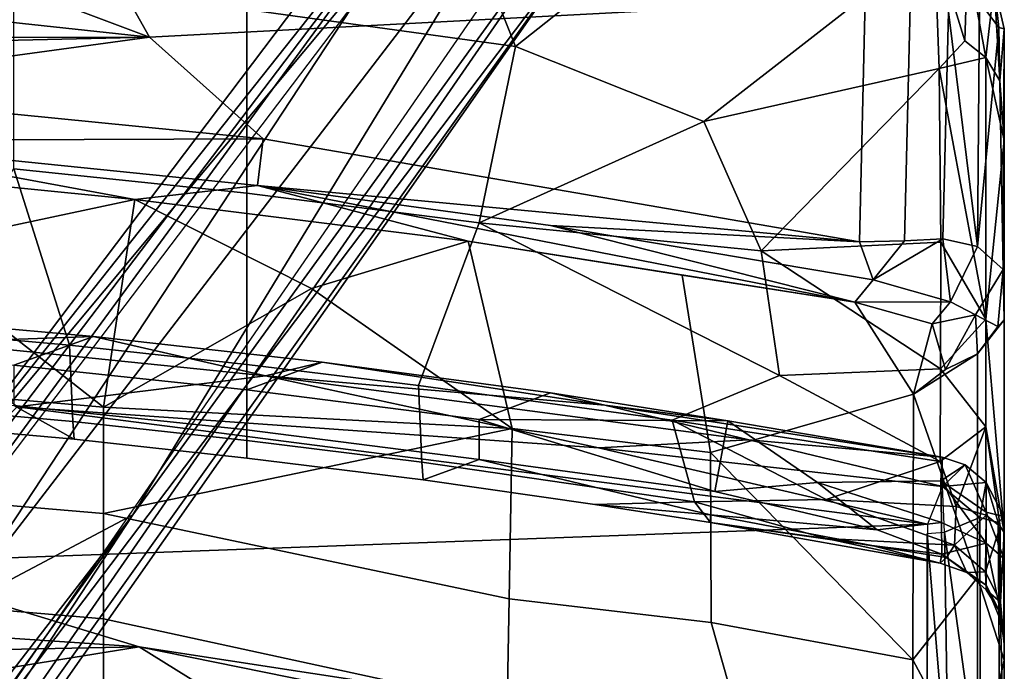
# Model space of a CAD drawing. Header units: millimetres. Extents: x -359 to 363, y -484 to 317.
# Tile 69 of 74: x 122 to 250, y 153 to 238. Entities that reach past the tile are written whole.
import ezdxf

# ---------------------------------------------------------------- set-up
doc = ezdxf.new("R2010")
doc.units = ezdxf.units.MM
doc.layers.add('Layer 01', color=7, linetype='Continuous', true_color=0x000000)

msp = doc.modelspace()

# ---------------------------------------------------------------- linework, layer by layer
at = {"layer": 'Layer 01'}
for points in [[(100.989, 163.909, 120.25), (3.305, 30.085, 187.404), (187.665, 273.228, 108.102)], [(3.305, 30.085, 187.404), (101.695, 155.801, 160.295), (187.665, 273.228, 108.102)], [(187.665, 273.228, 108.102), (177.551, 265.273, 81.534), (100.989, 163.909, 120.25)], [(187.665, 273.228, 108.102), (101.695, 155.801, 160.295), (114.055, 161.29, 159.114)], [(187.665, 273.228, 108.102), (114.055, 161.29, 159.114), (189.647, 259.866, 113.267)], [(203.886, 265.824, 106.383), (137.021, 173.483, 149.09), (77.236, 82.47, 162.541)], [(203.886, 265.824, 106.383), (77.236, 82.47, 162.541), (197.498, 250.774, 81.591)], [(100.989, 163.909, 120.25), (177.551, 265.273, 81.534), (178.592, 256.967, 83.614)], [(203.886, 265.824, 106.383), (189.647, 259.866, 113.267), (137.021, 173.483, 149.09)], [(151.822, 239.13, 963.706), (142.054, 263.061, 1056.106), (177.002, 258.786, 1056.103), (186.695, 234.316, 962.336)], [(114.055, 161.29, 159.114), (137.021, 173.483, 149.09), (189.647, 259.866, 113.267)], [(-76.763, 258.817, 1068.5), (-140.91, 235.282, 1068.5), (139.192, 235.524, 1068.5)], [(77.169, 258.813, 1068.5), (-76.763, 258.817, 1068.5), (139.192, 235.524, 1068.5)], [(77.169, 258.813, 1068.5), (139.192, 235.524, 1068.5), (128.385, 254.724, 1068.5)], [(211.598, 254.081, 1057.994), (186.695, 234.316, 962.336), (177.002, 258.786, 1056.103)], [(178.592, 256.967, 83.614), (121.037, 180.98, 112.851), (100.989, 163.909, 120.25)], [(128.385, 254.724, 1068.5), (139.192, 235.524, 1068.5), (232.111, 240.448, 1068.495)], [(211.598, 254.081, 1057.994), (241.111, 247.917, 1053.341), (211.155, 224.579, 938.091), (186.695, 234.316, 962.336)], [(197.498, 250.774, 81.591), (77.236, 82.47, 162.541), (109.029, 124.494, 127.761)], [(197.498, 250.774, 81.591), (109.029, 124.494, 127.761), (111.47, 137.11, 124.872)], [(111.47, 137.11, 124.872), (188.609, 248.956, 83.89), (197.498, 250.774, 81.591)], [(241.694, 231.46, 987.419), (211.155, 224.579, 938.091), (241.111, 247.917, 1053.341)], [(241.111, 247.917, 1053.341), (245.4, 245.855, 1051.576), (245.061, 235.057, 1007.05)], [(241.694, 231.46, 987.419), (241.111, 247.917, 1053.341), (245.061, 235.057, 1007.05)], [(247.788, 232.874, 1007.589), (245.061, 235.057, 1007.05), (245.4, 245.855, 1051.576)], [(245.4, 245.855, 1051.576), (248.86, 242.274, 1051.734), (247.788, 232.874, 1007.589)], [(121.587, 218.444, 865.813), (121.587, 242.304, 963.706), (151.822, 239.13, 963.706), (151.822, 215.27, 865.813)], [(246.938, 240.136, 1059.383), (249.447, 236.792, 1054.183), (248.86, 242.274, 1051.734)], [(249.586, 229.839, 1008.339), (247.788, 232.874, 1007.589), (248.86, 242.274, 1051.734)], [(248.86, 242.274, 1051.734), (250.163, 236.632, 1048.559), (249.586, 229.839, 1008.339)], [(250.163, 236.632, 1048.559), (248.86, 242.274, 1051.734), (249.447, 236.792, 1054.183)], [(231.355, 208.929, 1068.483), (232.111, 240.448, 1068.495), (139.192, 235.524, 1068.5), (153.956, 222.317, 1068.5)], [(237.22, 209.088, 1067.319), (237.946, 239.567, 1067.04), (232.111, 240.448, 1068.495), (231.355, 208.929, 1068.483)], [(151.822, 215.27, 865.813), (151.822, 239.13, 963.706), (186.695, 234.316, 962.336), (181.977, 211.413, 865.813)], [(242.19, 209.313, 1064.528), (242.906, 238.814, 1063.954), (237.946, 239.567, 1067.04), (237.22, 209.088, 1067.319)], [(246.692, 208.319, 1060.039), (246.938, 240.136, 1059.383), (242.906, 238.814, 1063.954)], [(246.692, 208.319, 1060.039), (249.447, 236.792, 1054.183), (246.938, 240.136, 1059.383)], [(242.19, 209.313, 1064.528), (246.692, 208.319, 1060.039), (242.906, 238.814, 1063.954)], [(250.04, 205.325, 1051.737), (249.447, 236.792, 1054.183), (246.692, 208.319, 1060.039)], [(250.04, 205.325, 1051.737), (250.163, 236.632, 1048.559), (249.447, 236.792, 1054.183)], [(250.161, 222.149, 991.207), (249.586, 229.839, 1008.339), (250.163, 236.632, 1048.559)], [(250.04, 205.325, 1051.737), (250.161, 198.821, 1017.867), (250.163, 236.632, 1048.559)], [(250.161, 198.821, 1017.867), (250.16, 154.602, 837.441), (250.163, 236.632, 1048.559)], [(250.161, 165.358, 787.354), (250.161, 222.149, 991.207), (250.163, 236.632, 1048.559), (250.16, 154.602, 837.441)], [(139.192, 235.524, 1068.5), (-140.91, 235.282, 1068.5), (-6.746, 232.201, 1068.499)], [(-6.746, 232.201, 1068.499), (89.326, 228.719, 1068.501), (139.192, 235.524, 1068.5)], [(89.326, 228.719, 1068.501), (153.956, 222.317, 1068.5), (139.192, 235.524, 1068.5)], [(211.155, 224.579, 938.091), (181.977, 211.413, 865.813), (186.695, 234.316, 962.336)], [(247.788, 232.874, 1007.589), (241.694, 231.46, 987.419), (245.061, 235.057, 1007.05)], [(247.788, 232.874, 1007.589), (247.787, 198.901, 868.935), (241.694, 231.46, 987.419)], [(247.788, 232.874, 1007.589), (250.161, 222.149, 991.207), (247.787, 198.901, 868.935)], [(250.161, 222.149, 991.207), (247.788, 232.874, 1007.589), (249.586, 229.839, 1008.339)], [(241.694, 231.46, 987.419), (218.608, 207.772, 873.927), (211.155, 224.579, 938.091)], [(241.694, 231.46, 987.419), (241.941, 208.905, 895.772), (218.608, 207.772, 873.927)], [(241.694, 231.46, 987.419), (247.787, 198.901, 868.935), (241.941, 208.905, 895.772)], [(95.799, 222.097, 1066.4), (153.956, 222.317, 1068.5), (89.326, 228.719, 1068.501)], [(181.977, 211.413, 865.813), (211.155, 224.579, 938.091), (218.608, 207.772, 873.927)], [(95.799, 222.097, 1066.4), (153.216, 216.243, 1066.409), (153.956, 222.317, 1068.5)], [(104.68, 217.682, 1060.929), (137.298, 214.442, 1060.763), (95.799, 222.097, 1066.4)], [(95.799, 222.097, 1066.4), (137.298, 214.442, 1060.763), (153.216, 216.243, 1066.409)], [(153.216, 216.243, 1066.409), (231.355, 208.929, 1068.483), (153.956, 222.317, 1068.5)], [(250.159, 171.158, 780.701), (247.787, 198.901, 868.935), (250.161, 222.149, 991.207)], [(250.161, 165.358, 787.354), (250.159, 171.158, 780.701), (250.161, 222.149, 991.207)], [(104.68, 217.682, 1060.929), (106.959, 207.985, 1022.724), (137.298, 214.442, 1060.763)], [(106.445, 197.49, 770.234), (121.587, 218.444, 865.813), (128.797, 195.518, 770.358)], [(128.797, 195.518, 770.358), (121.587, 218.444, 865.813), (151.822, 215.27, 865.813), (151.822, 192.986, 770.234)], [(137.298, 214.442, 1060.763), (180.546, 209.017, 1060.855), (153.216, 216.243, 1066.409)], [(153.216, 216.243, 1066.409), (180.546, 209.017, 1060.855), (230.751, 201.112, 1062.154)], [(191.225, 211.041, 1066.406), (231.355, 208.929, 1068.483), (153.216, 216.243, 1066.409)], [(191.225, 211.041, 1066.406), (153.216, 216.243, 1066.409), (230.751, 201.112, 1062.154)], [(151.822, 215.27, 865.813), (181.977, 211.413, 865.813), (174.124, 190.257, 770.386), (151.822, 192.986, 770.234)], [(106.959, 207.985, 1022.724), (133.22, 187.467, 949.759), (137.298, 214.442, 1060.763)], [(133.22, 187.467, 949.759), (160.227, 202.879, 1025.02), (137.298, 214.442, 1060.763)], [(137.298, 214.442, 1060.763), (160.227, 202.879, 1025.02), (180.546, 209.017, 1060.855)], [(181.977, 211.413, 865.813), (220.963, 191.558, 807.351), (207.043, 185.763, 771.793), (174.124, 190.257, 770.386)], [(220.963, 191.558, 807.351), (181.977, 211.413, 865.813), (218.608, 207.772, 873.927)], [(230.751, 201.112, 1062.154), (233.15, 203.984, 1066.331), (191.225, 211.041, 1066.406)], [(191.225, 211.041, 1066.406), (233.15, 203.984, 1066.331), (231.355, 208.929, 1068.483)], [(160.227, 202.879, 1025.02), (186.249, 184.68, 965.998), (180.546, 209.017, 1060.855)], [(212.014, 181.58, 969.917), (208.329, 204.608, 1060.554), (180.546, 209.017, 1060.855), (186.249, 184.68, 965.998)], [(180.546, 209.017, 1060.855), (208.329, 204.608, 1060.554), (230.751, 201.112, 1062.154)], [(241.941, 208.905, 895.772), (241.89, 192.427, 827.18), (218.608, 207.772, 873.927)], [(233.15, 203.984, 1066.331), (237.22, 209.088, 1067.319), (231.355, 208.929, 1068.483)], [(233.15, 203.984, 1066.331), (243.167, 201.141, 1059.729), (242.19, 209.313, 1064.528)], [(233.15, 203.984, 1066.331), (242.19, 209.313, 1064.528), (237.22, 209.088, 1067.319)], [(247.787, 198.901, 868.935), (241.89, 192.427, 827.18), (241.941, 208.905, 895.772)], [(246.692, 208.319, 1060.039), (242.19, 209.313, 1064.528), (243.167, 201.141, 1059.729)], [(133.22, 187.467, 949.759), (106.959, 207.985, 1022.724), (80.224, 191.997, 949.759)], [(218.608, 207.772, 873.927), (241.89, 192.427, 827.18), (220.963, 191.558, 807.351)], [(243.167, 201.141, 1059.729), (246.406, 199.439, 1052.669), (250.04, 205.325, 1051.737), (246.692, 208.319, 1060.039)], [(230.751, 201.112, 1062.154), (208.329, 204.608, 1060.554), (212.014, 181.58, 969.917), (238.395, 189.169, 1019.935)], [(249.335, 197.92, 1030.793), (250.04, 205.325, 1051.737), (246.406, 199.439, 1052.669)], [(250.04, 205.325, 1051.737), (249.335, 197.92, 1030.793), (250.161, 198.821, 1017.867)], [(233.15, 203.984, 1066.331), (230.751, 201.112, 1062.154), (243.167, 201.141, 1059.729)], [(160.227, 202.879, 1025.02), (133.22, 187.467, 949.759), (186.249, 184.68, 965.998)], [(230.751, 201.112, 1062.154), (240.819, 198.272, 1056.78), (243.167, 201.141, 1059.729)], [(240.819, 198.272, 1056.78), (230.751, 201.112, 1062.154), (238.395, 189.169, 1019.935)], [(240.819, 198.272, 1056.78), (246.406, 199.439, 1052.669), (243.167, 201.141, 1059.729)], [(121.587, 192.904, 470.455), (131.919, 196.651, 379.02), (99.058, 199.573, 379.021), (91.288, 195.39, 470.455)], [(99.058, 199.573, 379.021), (131.919, 196.651, 379.02), (111.327, 195.914, 371.7)], [(246.406, 199.439, 1052.669), (240.819, 198.272, 1056.78), (242.552, 192.367, 1032.213)], [(246.679, 194.373, 1031.574), (246.406, 199.439, 1052.669), (242.552, 192.367, 1032.213)], [(249.335, 197.92, 1030.793), (246.406, 199.439, 1052.669), (246.679, 194.373, 1031.574)], [(242.552, 192.367, 1032.213), (240.819, 198.272, 1056.78), (238.395, 189.169, 1019.935)], [(247.787, 198.901, 868.935), (247.79, 184.893, 809.742), (241.89, 192.427, 827.18)], [(250.16, 154.602, 837.441), (250.161, 198.821, 1017.867), (246.679, 194.373, 1031.574), (246.669, 165.342, 913.592)], [(250.161, 198.821, 1017.867), (249.335, 197.92, 1030.793), (246.679, 194.373, 1031.574)], [(247.79, 184.893, 809.742), (247.787, 198.901, 868.935), (250.159, 171.158, 780.701)], [(106.445, 187.629, 717.936), (106.445, 197.49, 770.234), (128.797, 195.518, 770.358), (129.244, 185.583, 717.939)], [(111.327, 195.914, 371.7), (131.919, 196.651, 379.02), (154.253, 191.525, 371.699)], [(121.989, 187.521, 368.495), (111.327, 195.914, 371.7), (154.253, 191.525, 371.699)], [(151.822, 189.729, 470.455), (161.617, 193.307, 379.019), (131.919, 196.651, 379.02), (121.587, 192.904, 470.455)], [(131.919, 196.651, 379.02), (161.617, 193.307, 379.019), (154.253, 191.525, 371.699)], [(129.244, 185.583, 717.939), (128.797, 195.518, 770.358), (151.822, 192.986, 770.234), (151.822, 183.125, 717.936)], [(238.395, 189.169, 1019.935), (246.669, 165.342, 913.592), (246.679, 194.373, 1031.574)], [(242.552, 192.367, 1032.213), (238.395, 189.169, 1019.935), (246.679, 194.373, 1031.574)], [(161.617, 193.307, 379.019), (151.822, 189.729, 470.455), (181.977, 185.872, 470.455), (191.232, 189.304, 379.017)], [(161.617, 193.307, 379.019), (198.304, 187.713, 375.25), (154.253, 191.525, 371.699)], [(161.617, 193.307, 379.019), (191.232, 189.304, 379.017), (198.304, 187.713, 375.25)], [(133.22, 173.629, 893.094), (133.22, 187.467, 949.759), (80.224, 191.997, 949.759), (80.224, 178.159, 893.094)], [(121.587, 192.904, 470.455), (121.587, 187.695, 574.846), (151.822, 184.521, 574.846), (151.822, 189.729, 470.455)], [(151.822, 183.125, 717.936), (151.822, 192.986, 770.234), (174.124, 190.257, 770.386), (174.557, 180.303, 717.939)], [(220.963, 191.558, 807.351), (241.89, 192.427, 827.18), (241.838, 180.387, 774.548)], [(241.838, 180.387, 774.548), (241.89, 192.427, 827.18), (247.79, 184.893, 809.742)], [(154.253, 191.525, 371.699), (197.46, 182.156, 369.265), (121.989, 187.521, 368.495)], [(217.003, 183.205, 372.132), (197.46, 182.156, 369.265), (154.253, 191.525, 371.699)], [(198.304, 187.713, 375.25), (217.003, 183.205, 372.132), (154.253, 191.525, 371.699)], [(220.963, 191.558, 807.351), (241.838, 180.387, 774.548), (207.043, 185.763, 771.793)], [(151.822, 189.729, 470.455), (151.822, 184.521, 574.846), (181.977, 180.664, 574.846), (181.977, 185.872, 470.455)], [(174.557, 180.303, 717.939), (174.124, 190.257, 770.386), (207.043, 185.763, 771.793), (209.93, 175.165, 718.158)], [(214.282, 185.704, 379.171), (191.232, 189.304, 379.017), (181.977, 185.872, 470.455)], [(191.232, 189.304, 379.017), (214.282, 185.704, 379.171), (198.304, 187.713, 375.25)], [(238.395, 189.169, 1019.935), (212.014, 181.58, 969.917), (238.285, 154.64, 879.11)], [(246.669, 165.342, 913.592), (238.395, 189.169, 1019.935), (238.285, 154.64, 879.11)], [(240.184, 172.267, 368.5), (102.067, 167.21, 368.5), (121.989, 187.521, 368.495)], [(121.587, 187.695, 574.846), (106.445, 185.359, 674.354), (129.421, 183.297, 674.272)], [(106.445, 185.359, 674.354), (106.445, 187.629, 717.936), (129.244, 185.583, 717.939), (129.421, 183.297, 674.272)], [(151.822, 184.521, 574.846), (121.587, 187.695, 574.846), (129.421, 183.297, 674.272), (151.822, 180.855, 674.354)], [(197.46, 182.156, 369.265), (240.184, 172.267, 368.5), (121.989, 187.521, 368.495)], [(133.22, 173.629, 893.094), (186.249, 184.68, 965.998), (133.22, 187.467, 949.759)], [(198.304, 187.713, 375.25), (242.107, 180.96, 376.64), (217.003, 183.205, 372.132)], [(214.282, 185.704, 379.171), (242.107, 180.96, 376.64), (198.304, 187.713, 375.25)], [(129.421, 183.297, 674.272), (129.244, 185.583, 717.939), (151.822, 183.125, 717.936), (151.822, 180.855, 674.354)], [(181.977, 185.872, 470.455), (212.586, 176.494, 564.769), (214.282, 185.704, 379.171)], [(181.977, 180.664, 574.846), (212.586, 176.494, 564.769), (181.977, 185.872, 470.455)], [(227.027, 175.472, 738.073), (207.043, 185.763, 771.793), (241.838, 180.387, 774.548)], [(207.043, 185.763, 771.793), (227.027, 175.472, 738.073), (209.93, 175.165, 718.158)], [(225.93, 177.679, 496.24), (214.282, 185.704, 379.171), (212.586, 176.494, 564.769)], [(225.93, 177.679, 496.24), (241.917, 177.898, 436.186), (242.107, 180.96, 376.64), (214.282, 185.704, 379.171)], [(186.249, 184.68, 965.998), (133.22, 173.629, 893.094), (185.887, 162.55, 875.025)], [(174.734, 178.012, 674.284), (181.977, 180.664, 574.846), (151.822, 184.521, 574.846), (151.822, 180.855, 674.354)], [(186.249, 184.68, 965.998), (185.887, 162.55, 875.025), (212.088, 159.47, 879.531), (212.014, 181.58, 969.917)], [(241.838, 180.387, 774.548), (247.79, 184.893, 809.742), (243.931, 174.547, 749.547)], [(243.931, 174.547, 749.547), (247.79, 184.893, 809.742), (247.805, 173.426, 758.926)], [(249.643, 171.946, 767.561), (247.79, 184.893, 809.742), (250.159, 171.158, 780.701)], [(249.643, 171.946, 767.561), (247.805, 173.426, 758.926), (247.79, 184.893, 809.742)], [(151.822, 180.855, 674.354), (151.822, 183.125, 717.936), (174.557, 180.303, 717.939), (174.734, 178.012, 674.284)], [(197.46, 182.156, 369.265), (217.003, 183.205, 372.132), (242.157, 177.171, 370.381)], [(242.157, 177.171, 370.381), (217.003, 183.205, 372.132), (242.107, 180.96, 376.64)], [(242.157, 177.171, 370.381), (240.184, 172.267, 368.5), (197.46, 182.156, 369.265)], [(238.285, 154.64, 879.11), (212.014, 181.58, 969.917), (212.088, 159.47, 879.531)], [(174.734, 178.012, 674.284), (174.557, 180.303, 717.939), (209.93, 175.165, 718.158), (197.02, 174.814, 674.354)], [(197.02, 174.814, 674.354), (212.037, 173.486, 635.936), (181.977, 180.664, 574.846), (174.734, 178.012, 674.284)], [(212.037, 173.486, 635.936), (233.655, 171.507, 594.849), (212.586, 176.494, 564.769), (181.977, 180.664, 574.846)], [(241.838, 180.387, 774.548), (243.931, 174.547, 749.547), (227.027, 175.472, 738.073)], [(245.074, 179.98, 377.325), (242.107, 180.96, 376.64), (241.917, 177.898, 436.186)], [(245.074, 179.98, 377.325), (242.157, 177.171, 370.381), (242.107, 180.96, 376.64)], [(247.804, 173.797, 449.831), (245.074, 179.98, 377.325), (241.917, 177.898, 436.186)], [(242.157, 177.171, 370.381), (245.074, 179.98, 377.325), (247.831, 177.671, 376.056)], [(247.831, 177.671, 376.056), (245.074, 179.98, 377.325), (247.804, 173.797, 449.831)], [(133.22, 159.953, 836.214), (133.22, 173.629, 893.094), (80.224, 178.159, 893.094), (80.224, 164.483, 836.214)], [(241.917, 177.898, 436.186), (225.93, 177.679, 496.24), (241.999, 172.484, 542.001)], [(247.815, 169.779, 526.823), (247.804, 173.797, 449.831), (241.917, 177.898, 436.186)], [(247.815, 169.779, 526.823), (241.917, 177.898, 436.186), (241.999, 172.484, 542.001)], [(233.655, 171.507, 594.849), (225.93, 177.679, 496.24), (212.586, 176.494, 564.769)], [(241.999, 172.484, 542.001), (225.93, 177.679, 496.24), (233.655, 171.507, 594.849)], [(242.157, 177.171, 370.381), (247.831, 177.671, 376.056), (246.985, 173.105, 371.181)], [(242.404, 171.218, 368.618), (242.157, 177.171, 370.381), (246.985, 173.105, 371.181)], [(246.985, 173.105, 371.181), (247.831, 177.671, 376.056), (249.374, 172.461, 374.587)], [(247.831, 177.671, 376.056), (247.804, 173.797, 449.831), (250.123, 173.272, 378.399)], [(247.831, 177.671, 376.056), (250.123, 173.272, 378.399), (249.374, 172.461, 374.587)], [(209.93, 175.165, 718.158), (212.037, 172.461, 674.354), (197.02, 174.814, 674.354)], [(243.682, 169.541, 720.829), (227.027, 170.399, 700.409), (209.93, 175.165, 718.158), (227.027, 175.472, 738.073)], [(209.93, 175.165, 718.158), (227.027, 170.399, 700.409), (212.037, 172.461, 674.354)], [(243.682, 169.541, 720.829), (227.027, 175.472, 738.073), (243.931, 174.547, 749.547)], [(212.037, 173.486, 635.936), (197.02, 174.814, 674.354), (212.037, 172.461, 674.354)], [(243.682, 169.541, 720.829), (243.931, 174.547, 749.547), (247.805, 173.426, 758.926)], [(137.021, 173.483, 149.09), (20.488, 22.542, 214.946), (24.792, 16.826, 210.568)], [(114.055, 161.29, 159.114), (20.488, 22.542, 214.946), (137.021, 173.483, 149.09)], [(24.792, 16.826, 210.568), (77.236, 82.47, 162.541), (137.021, 173.483, 149.09)], [(185.887, 162.55, 875.025), (133.22, 173.629, 893.094), (133.22, 159.953, 836.214), (185.641, 148.553, 816.236)], [(212.037, 172.461, 674.354), (232.987, 169.467, 648.194), (212.037, 173.486, 635.936)], [(232.987, 169.467, 648.194), (242.062, 168.357, 631.144), (233.655, 171.507, 594.849), (212.037, 173.486, 635.936)], [(242.404, 171.218, 368.618), (246.985, 173.105, 371.181), (247.065, 137.529, 371.36)], [(243.682, 169.541, 720.829), (247.805, 173.426, 758.926), (247.728, 166.045, 718.66)], [(246.985, 173.105, 371.181), (249.374, 172.461, 374.587), (249.649, 137.472, 375.336), (247.065, 137.529, 371.36)], [(247.728, 166.045, 718.66), (247.805, 173.426, 758.926), (249.643, 171.946, 767.561)], [(250.155, 167.738, 440.14), (247.804, 173.797, 449.831), (247.815, 169.779, 526.823)], [(247.804, 173.797, 449.831), (250.155, 167.738, 440.14), (250.123, 173.272, 378.399)], [(250.123, 173.272, 378.399), (250.167, 140.46, 379.068), (249.374, 172.461, 374.587)], [(250.161, 161.359, 413.53), (250.123, 173.272, 378.399), (250.155, 167.738, 440.14)], [(250.167, 140.46, 379.068), (250.123, 173.272, 378.399), (250.161, 161.359, 413.53)], [(102.067, 167.21, 368.5), (240.184, 172.267, 368.5), (240.157, 140.593, 368.497), (137.831, 156.341, 368.497)], [(232.987, 169.467, 648.194), (212.037, 172.461, 674.354), (241.832, 167.206, 682.231)], [(212.037, 172.461, 674.354), (227.027, 170.399, 700.409), (241.832, 167.206, 682.231)], [(233.655, 171.507, 594.849), (242.062, 168.357, 631.144), (241.999, 172.484, 542.001)], [(242.062, 168.357, 631.144), (247.815, 169.779, 526.823), (241.999, 172.484, 542.001)], [(247.728, 166.045, 718.66), (249.643, 171.946, 767.561), (249.689, 162.105, 715.288)], [(249.374, 172.461, 374.587), (250.167, 140.46, 379.068), (249.649, 137.472, 375.336)], [(249.643, 171.946, 767.561), (250.159, 171.158, 780.701), (249.689, 162.105, 715.288)], [(243.682, 169.541, 720.829), (242.65, 167.94, 706.086), (227.027, 170.399, 700.409)], [(241.832, 167.206, 682.231), (227.027, 170.399, 700.409), (242.65, 167.94, 706.086)], [(240.157, 140.593, 368.497), (240.161, 171.058, 368.5), (242.941, 137.388, 368.944)], [(240.161, 171.058, 368.5), (242.404, 171.218, 368.618), (242.941, 137.388, 368.944)], [(242.404, 171.218, 368.618), (247.065, 137.529, 371.36), (242.941, 137.388, 368.944)], [(249.689, 162.105, 715.288), (250.159, 171.158, 780.701), (250.162, 156.782, 688.106)], [(250.162, 156.782, 688.106), (250.159, 171.158, 780.701), (250.161, 165.358, 787.354)], [(232.987, 169.467, 648.194), (241.832, 167.206, 682.231), (242.062, 168.357, 631.144)], [(247.805, 164.348, 651.919), (247.815, 169.779, 526.823), (242.062, 168.357, 631.144)], [(243.682, 169.541, 720.829), (245.319, 165.972, 692.815), (242.65, 167.94, 706.086)], [(245.319, 165.972, 692.815), (243.682, 169.541, 720.829), (247.728, 166.045, 718.66)], [(247.805, 164.348, 651.919), (250.161, 158.598, 628.552), (247.815, 169.779, 526.823)], [(247.815, 169.779, 526.823), (250.161, 158.598, 628.552), (250.155, 167.738, 440.14)], [(245.319, 165.972, 692.815), (242.062, 168.357, 631.144), (241.832, 167.206, 682.231)], [(241.832, 167.206, 682.231), (242.65, 167.94, 706.086), (245.319, 165.972, 692.815)], [(242.062, 168.357, 631.144), (245.319, 165.972, 692.815), (247.805, 164.348, 651.919)], [(250.155, 167.738, 440.14), (250.161, 158.598, 628.552), (250.161, 161.359, 413.53)], [(102.067, 167.21, 368.5), (137.831, 156.341, 368.497), (36.377, 163.118, 368.497)], [(238.285, 154.64, 879.11), (246.665, 138.894, 803.443), (246.669, 165.342, 913.592)], [(247.728, 166.045, 718.66), (247.825, 163.739, 687.162), (245.319, 165.972, 692.815)], [(245.319, 165.972, 692.815), (247.825, 163.739, 687.162), (247.805, 164.348, 651.919)], [(246.669, 165.342, 913.592), (246.665, 138.894, 803.443), (250.16, 154.602, 837.441)], [(247.825, 163.739, 687.162), (247.728, 166.045, 718.66), (249.689, 162.105, 715.288)], [(250.16, 154.602, 837.441), (250.162, 156.782, 688.106), (250.161, 165.358, 787.354)], [(133.22, 146.829, 779.623), (133.22, 159.953, 836.214), (80.224, 164.483, 836.214), (80.224, 151.359, 779.623)], [(247.805, 164.348, 651.919), (247.825, 163.739, 687.162), (249.586, 160.886, 665.947)], [(250.161, 158.598, 628.552), (247.805, 164.348, 651.919), (249.586, 160.886, 665.947)], [(249.689, 162.105, 715.288), (249.586, 160.886, 665.947), (247.825, 163.739, 687.162)], [(137.831, 156.341, 368.497), (63.627, 154.832, 371.311), (36.377, 163.118, 368.497)], [(216.615, 143.58, 816.019), (212.088, 159.47, 879.531), (185.887, 162.55, 875.025), (185.641, 148.553, 816.236)], [(249.586, 160.886, 665.947), (249.689, 162.105, 715.288), (250.162, 156.782, 688.106)], [(250.167, 140.46, 379.068), (250.161, 161.359, 413.53), (250.16, 130.174, 581.494)], [(250.162, 156.782, 688.106), (250.16, 130.174, 581.494), (250.161, 161.359, 413.53)], [(250.161, 161.359, 413.53), (250.161, 158.598, 628.552), (250.162, 156.782, 688.106)], [(185.641, 148.553, 816.236), (133.22, 159.953, 836.214), (133.22, 146.829, 779.623), (185.918, 140.128, 779.623)], [(249.586, 160.886, 665.947), (250.162, 156.782, 688.106), (250.161, 158.598, 628.552)], [(238.285, 154.64, 879.11), (212.088, 159.47, 879.531), (216.615, 143.58, 816.019), (238.359, 139.948, 817.471)], [(137.831, 156.341, 368.497), (109.161, 151.679, 371.312), (63.627, 154.832, 371.311)], [(109.161, 151.679, 371.312), (137.831, 156.341, 368.497), (152.587, 147.15, 371.313)], [(240.157, 140.593, 368.497), (196.35, 144.46, 369.177), (137.831, 156.341, 368.497)], [(196.35, 144.46, 369.177), (152.587, 147.15, 371.313), (137.831, 156.341, 368.497)], [(250.164, 126.966, 664.109), (250.16, 130.174, 581.494), (250.162, 156.782, 688.106)], [(250.16, 154.602, 837.441), (250.16, 133.862, 745.327), (250.162, 156.782, 688.106)], [(250.164, 126.966, 664.109), (250.162, 156.782, 688.106), (250.16, 133.862, 745.327)], [(246.665, 138.894, 803.443), (238.285, 154.64, 879.11), (238.359, 139.948, 817.471)], [(246.665, 138.894, 803.443), (250.16, 133.862, 745.327), (250.16, 154.602, 837.441)]]:
    msp.add_3dface(points, dxfattribs=at)

doc.saveas('drawing.dxf')
